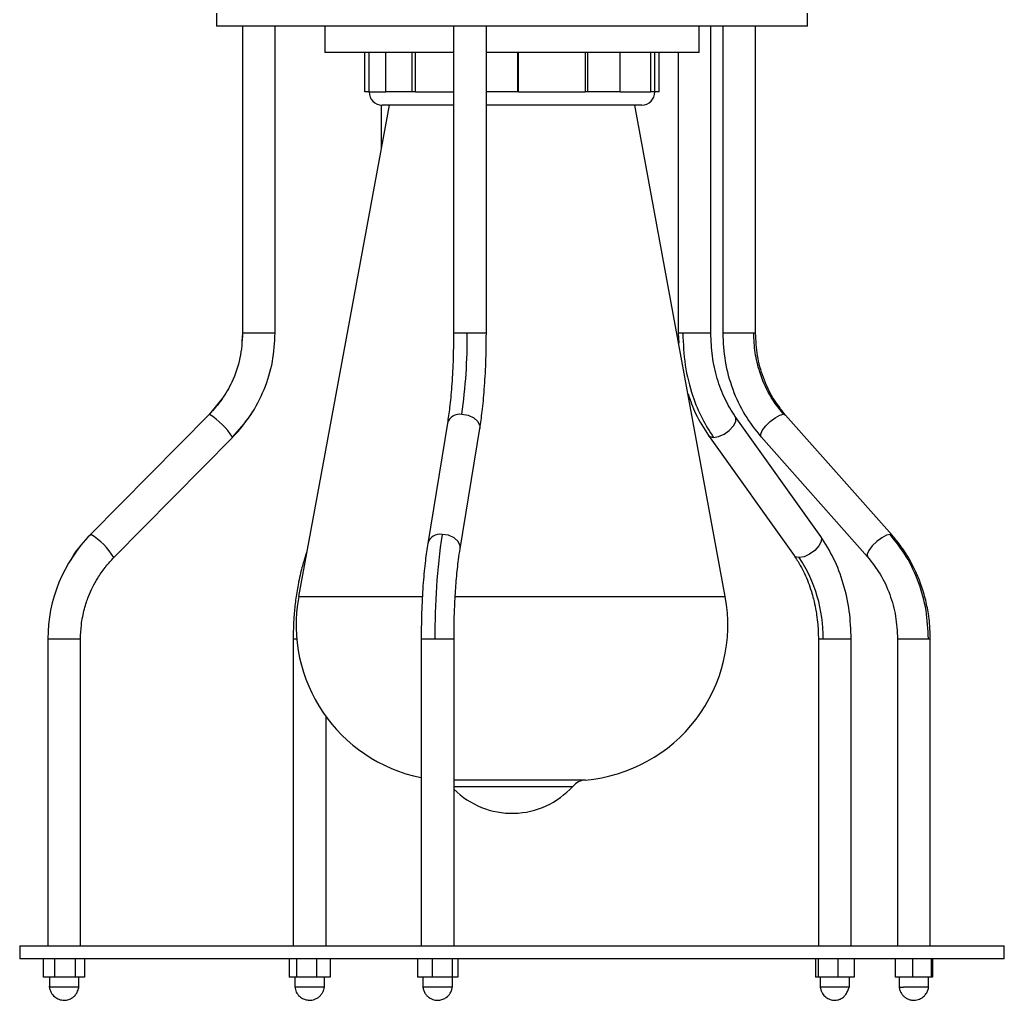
# Model space of a CAD drawing. Header units: millimetres. Extents: x 142 to 1148, y 353 to 845.
# Tile 30 of 139: x 761 to 776, y 353 to 368. Entities that reach past the tile are written whole.
import ezdxf

# ---------------------------------------------------------------- set-up
doc = ezdxf.new("R2010")
doc.units = ezdxf.units.MM

msp = doc.modelspace()

# ---------------------------------------------------------------- linework, layer by layer
at = {"color": 7, "linetype": 'Continuous', "lineweight": 25}
for p, q in [((763.917, 367.965), (763.917, 367.765)), ((772.917, 367.765), (772.917, 367.965)), ((772.917, 367.765), (763.917, 367.765)), ((764.311, 367.765), (764.311, 363.093)), ((764.811, 363.093), (764.811, 367.765)), ((765.567, 367.765), (765.567, 367.365)), ((767.527, 367.765), (767.527, 363.093)), ((768.027, 363.093), (768.027, 367.765)), ((771.267, 367.365), (771.267, 367.765)), ((771.447, 363.093), (771.447, 367.765)), ((771.628, 367.765), (771.628, 363.093)), ((772.128, 363.093), (772.128, 367.765)), ((767.527, 367.365), (765.567, 367.365)), ((766.176, 366.765), (766.176, 367.365)), ((766.243, 366.765), (766.243, 367.365)), ((766.494, 366.765), (766.494, 367.365)), ((766.897, 366.765), (766.897, 367.365)), ((766.948, 366.765), (766.948, 367.365)), ((771.267, 367.365), (768.027, 367.365)), ((768.508, 366.765), (768.508, 367.365)), ((768.515, 366.765), (768.515, 367.365)), ((769.53, 367.365), (769.53, 366.765)), ((769.572, 366.765), (769.572, 367.365)), ((770.066, 366.765), (770.066, 367.365)), ((770.527, 367.365), (770.527, 366.765)), ((770.593, 366.765), (770.593, 367.365)), ((770.658, 366.765), (770.658, 367.365)), ((770.947, 367.365), (770.947, 363.093)), ((766.243, 366.765), (766.176, 366.765)), ((766.897, 366.765), (766.494, 366.765)), ((766.948, 366.765), (766.897, 366.765)), ((768.508, 366.765), (768.027, 366.765)), ((768.515, 366.765), (768.508, 366.765)), ((768.515, 366.765), (769.53, 366.765)), ((769.572, 366.765), (769.53, 366.765)), ((770.066, 366.765), (769.572, 366.765)), ((770.593, 366.765), (770.527, 366.765)), ((770.658, 366.765), (770.593, 366.765)), ((766.544, 366.565), (765.167, 359.081)), ((766.424, 366.565), (766.424, 365.917)), ((767.527, 366.565), (766.44, 366.565)), ((770.394, 366.565), (768.027, 366.565)), ((771.667, 359.081), (770.291, 366.565)), ((764.312, 363.093), (764.3, 362.965)), ((770.947, 363.093), (770.958, 362.94)), ((772.128, 363.093), (772.128, 363.093)), ((764.007, 362.102), (763.803, 361.851)), ((763.804, 361.855), (761.995, 360.026)), ((763.804, 361.855), (763.807, 361.856)), ((773.121, 359.996), (771.818, 361.824)), ((774.207, 360.016), (772.585, 361.845)), ((767.434, 361.719), (767.133, 359.891)), ((762.351, 359.675), (764.159, 361.503)), ((764.16, 361.507), (764.159, 361.503)), ((767.627, 359.81), (767.927, 361.638)), ((771.411, 361.534), (772.714, 359.705)), ((772.211, 361.513), (773.833, 359.685)), ((761.995, 360.026), (761.995, 360.023)), ((761.344, 358.436), (761.344, 353.765)), ((761.344, 358.436), (761.347, 358.436)), ((761.347, 358.455), (761.345, 358.436)), ((761.844, 353.765), (761.844, 358.436)), ((765.084, 358.436), (765.084, 353.765)), ((767.034, 358.436), (767.034, 353.765)), ((767.534, 353.765), (767.534, 358.436)), ((773.085, 358.436), (773.085, 353.765)), ((773.585, 353.765), (773.585, 358.436)), ((774.29, 358.436), (774.29, 353.765)), ((774.79, 353.765), (774.79, 358.436)), ((765.584, 353.765), (765.584, 357.254)), ((760.917, 353.765), (760.917, 353.565)), ((760.917, 353.765), (775.917, 353.765)), ((775.917, 353.565), (775.917, 353.765)), ((775.917, 353.565), (760.917, 353.565)), ((761.277, 353.565), (761.277, 353.285)), ((761.448, 353.565), (761.448, 353.285)), ((761.765, 353.565), (761.765, 353.285)), ((761.911, 353.285), (761.911, 353.565)), ((765.021, 353.565), (765.021, 353.285)), ((765.132, 353.565), (765.132, 353.285)), ((765.445, 353.285), (765.445, 353.565)), ((765.647, 353.565), (765.647, 353.285)), ((766.977, 353.565), (766.977, 353.285)), ((767.199, 353.565), (767.199, 353.285)), ((767.507, 353.565), (767.507, 353.285)), ((767.591, 353.565), (767.591, 353.285)), ((773.039, 353.565), (773.039, 353.285)), ((773.087, 353.285), (773.087, 353.565)), ((773.382, 353.565), (773.382, 353.285)), ((773.631, 353.565), (773.631, 353.285)), ((774.256, 353.565), (774.256, 353.285)), ((774.521, 353.565), (774.521, 353.285)), ((774.805, 353.565), (774.805, 353.285)), ((774.824, 353.565), (774.824, 353.285)), ((761.448, 353.285), (761.277, 353.285)), ((761.369, 353.285), (761.369, 353.135)), ((761.765, 353.285), (761.448, 353.285)), ((761.911, 353.285), (761.765, 353.285)), ((761.819, 353.135), (761.819, 353.285)), ((765.132, 353.285), (765.021, 353.285)), ((765.109, 353.285), (765.109, 353.135)), ((765.445, 353.285), (765.132, 353.285)), ((765.647, 353.285), (765.445, 353.285)), ((765.559, 353.135), (765.559, 353.285)), ((767.199, 353.285), (766.977, 353.285)), ((767.059, 353.285), (767.059, 353.135)), ((767.507, 353.285), (767.199, 353.285)), ((767.591, 353.285), (767.507, 353.285)), ((767.509, 353.135), (767.509, 353.285)), ((773.087, 353.285), (773.039, 353.285)), ((773.382, 353.285), (773.087, 353.285)), ((773.11, 353.285), (773.11, 353.135)), ((773.631, 353.285), (773.382, 353.285)), ((773.56, 353.135), (773.56, 353.285)), ((774.521, 353.285), (774.256, 353.285)), ((774.315, 353.285), (774.315, 353.135)), ((774.805, 353.285), (774.521, 353.285)), ((774.765, 353.135), (774.765, 353.285)), ((774.824, 353.285), (774.805, 353.285)), ((761.819, 353.135), (761.369, 353.135))]:
    msp.add_line(p, q, dxfattribs=at)
at = {"color": 8, "linetype": 'Continuous', "lineweight": 25}
for p, q in [((766.243, 366.765), (766.494, 366.765)), ((766.948, 366.765), (767.527, 366.765)), ((770.066, 366.765), (770.527, 366.765)), ((764.313, 363.093), (764.311, 363.093)), ((764.811, 363.093), (764.313, 363.093)), ((767.736, 363.093), (767.527, 363.093)), ((768.027, 363.093), (767.736, 363.093)), ((771.019, 363.093), (770.947, 363.093)), ((771.447, 363.093), (771.019, 363.093)), ((772.1, 363.093), (771.628, 363.093)), ((772.128, 363.093), (772.1, 363.093)), ((772.555, 361.856), (772.585, 361.845)), ((761.998, 360.027), (761.995, 360.026)), ((774.207, 360.016), (774.177, 360.027)), ((765.167, 359.081), (767.049, 359.081)), ((767.553, 359.081), (771.667, 359.081)), ((761.347, 358.436), (761.844, 358.436)), ((765.084, 358.436), (765.138, 358.436)), ((767.034, 358.436), (767.243, 358.436)), ((767.243, 358.436), (767.534, 358.436)), ((773.085, 358.436), (773.157, 358.436)), ((773.157, 358.436), (773.585, 358.436)), ((774.29, 358.436), (774.762, 358.436)), ((774.762, 358.436), (774.79, 358.436)), ((767.534, 356.288), (769.539, 356.288)), ((767.534, 356.191), (769.343, 356.191))]:
    msp.add_line(p, q, dxfattribs=at)
at = {"color": 8, "linetype": 'Continuous', "lineweight": 25, "flags": 128}
for points in [[(767.651, 361.856), (767.748, 361.842), (767.834, 361.804), (767.897, 361.747), (767.927, 361.679), (767.927, 361.638)], [(771.488, 361.502), (771.565, 361.516), (771.649, 361.554), (771.728, 361.611), (771.79, 361.679), (771.825, 361.747), (771.827, 361.804), (771.818, 361.824)], [(772.211, 361.513), (772.209, 361.516), (772.206, 361.554), (772.231, 361.611), (772.283, 361.679), (772.351, 361.747), (772.427, 361.804), (772.499, 361.842), (772.555, 361.856)], [(771.411, 361.534), (771.431, 361.516), (771.488, 361.502)], [(767.627, 359.81), (767.627, 359.851), (767.597, 359.918), (767.534, 359.976), (767.448, 360.014), (767.351, 360.027)], [(774.177, 360.027), (774.121, 360.014), (774.05, 359.976), (773.974, 359.918), (773.905, 359.851), (773.854, 359.783), (773.828, 359.726), (773.831, 359.687), (773.833, 359.685)], [(773.121, 359.996), (773.131, 359.976), (773.128, 359.918), (773.093, 359.851), (773.031, 359.783), (772.952, 359.726), (772.868, 359.687), (772.792, 359.674)], [(772.792, 359.674), (772.734, 359.687), (772.714, 359.705)]]:
    msp.add_lwpolyline(points, dxfattribs=at)
at = {"color": 7, "linetype": 'Continuous', "lineweight": 25}
for centre, radius, start, end in [((766.44, 366.765), 0.2, 180, 270), ((770.394, 366.765), 0.2, 270, 0), ((759.682, 363.02), 8.054, 351.6913, 0.5234), ((762.558, 363.082), 2.247, 315.3302, 328.3679), ((763.609, 358.438), 2.263, 135.3961, 180.0544), ((777.598, 358.531), 10.355, 171.6913, 180.5234), ((771.004, 358.473), 2.153, 359.0096, 33.8846), ((767.501, 358.651), 2.372, 169.5807, 258.6531), ((769.334, 358.651), 2.372, 274.9651, 10.4193), ((769.565, 355.989), 0.3, 94.9651, 137.7866), ((768.417, 357.031), 1.25, 225.0263, 317.7866)]:
    msp.add_arc(centre, radius, start, end, dxfattribs=at)
at = {"color": 8, "linetype": 'Continuous', "lineweight": 25}
for centre, radius, start, end in [((763.224, 360.911), 1.11, 32.451, 58.3102), ((767.621, 361.662), 0.196, 81.144, 162.9493), ((761.47, 359.146), 1.028, 30.9642, 59.0376), ((767.321, 359.834), 0.196, 81.1125, 163.2029)]:
    msp.add_arc(centre, radius, start, end, dxfattribs=at)
at = {"color": 7, "linetype": 'Continuous', "lineweight": 25}
for points, knots in [([(764.313, 363.093), (764.306, 362.966), (764.29, 362.709), (764.169, 362.368), (764.007, 362.079), (763.873, 361.93), (763.807, 361.856)], [0, 0, 0, 0, 0.27761, 0.560579, 0.78239, 1, 1, 1, 1]), ([(764.16, 361.507), (764.256, 361.616), (764.45, 361.835), (764.652, 362.23), (764.785, 362.654), (764.801, 362.948), (764.809, 363.093)], [0, 0, 0, 0, 0.247624, 0.500066, 0.752475, 1, 1, 1, 1]), ([(767.527, 363.093), (767.525, 362.947), (767.522, 362.665), (767.5, 362.282), (767.47, 361.964), (767.445, 361.797), (767.434, 361.719)], [0, 0, 0, 0, 0.285934, 0.551586, 0.790694, 1, 1, 1, 1]), ([(767.927, 361.639), (767.94, 361.724), (767.967, 361.905), (767.998, 362.243), (768.022, 362.646), (768.025, 362.941), (768.027, 363.093)], [0, 0, 0, 0, 0.210813, 0.450443, 0.715573, 1, 1, 1, 1]), ([(771.019, 363.093), (771.026, 362.93), (771.041, 362.599), (771.153, 362.161), (771.303, 361.789), (771.427, 361.597), (771.488, 361.502)], [0, 0, 0, 0, 0.27761, 0.560579, 0.78239, 1, 1, 1, 1]), ([(771.818, 361.824), (771.763, 361.91), (771.653, 362.083), (771.537, 362.398), (771.461, 362.738), (771.452, 362.975), (771.447, 363.093)], [0, 0, 0, 0, 0.246204, 0.498127, 0.751001, 1, 1, 1, 1]), ([(771.628, 363.093), (771.635, 362.949), (771.65, 362.657), (771.769, 362.235), (771.95, 361.841), (772.124, 361.622), (772.21, 361.514)], [0, 0, 0, 0, 0.247165, 0.499461, 0.752031, 1, 1, 1, 1]), ([(772.555, 361.856), (772.48, 361.951), (772.329, 362.144), (772.192, 362.472), (772.113, 362.792), (772.104, 362.993), (772.1, 363.093)], [0, 0, 0, 0, 0.27761, 0.560579, 0.78239, 1, 1, 1, 1]), ([(772.585, 361.844), (772.518, 361.929), (772.382, 362.101), (772.239, 362.412), (772.145, 362.746), (772.134, 362.978), (772.128, 363.093)], [0, 0, 0, 0, 0.247079, 0.499321, 0.751907, 1, 1, 1, 1]), ([(771.1, 362.169), (771.135, 362.066), (771.215, 361.833), (771.341, 361.641), (771.411, 361.534)], [0, 0, 0, 0, 0.441846, 1, 1, 1, 1]), ([(761.995, 360.023), (761.893, 359.917), (761.776, 359.794), (761.699, 359.644), (761.688, 359.623)], [0, 0, 0, 0, 0.8587715, 1, 1, 1, 1]), ([(774.762, 358.436), (774.755, 358.582), (774.74, 358.877), (774.621, 359.302), (774.438, 359.698), (774.264, 359.918), (774.177, 360.027)], [0, 0, 0, 0, 0.247575, 0.5, 0.752425, 1, 1, 1, 1]), ([(774.79, 358.436), (774.788, 358.514), (774.785, 358.642), (774.763, 358.809), (774.74, 358.939), (774.713, 359.058), (774.678, 359.178), (774.641, 359.288), (774.601, 359.388), (774.556, 359.49), (774.501, 359.599), (774.43, 359.72), (774.336, 359.862), (774.255, 359.959), (774.207, 360.016)], [0, 0, 0, 0, 0.132587, 0.220802, 0.288628, 0.358764, 0.431455, 0.504434, 0.561436, 0.618605, 0.699078, 0.774483, 0.866153, 1, 1, 1, 1]), ([(767.133, 359.89), (767.121, 359.805), (767.094, 359.624), (767.062, 359.286), (767.039, 358.884), (767.035, 358.589), (767.034, 358.436)], [0, 0, 0, 0, 0.210813, 0.450443, 0.715573, 1, 1, 1, 1]), ([(773.585, 358.436), (773.579, 358.578), (773.568, 358.864), (773.473, 359.28), (773.329, 359.67), (773.19, 359.888), (773.121, 359.996)], [0, 0, 0, 0, 0.246404, 0.498456, 0.751292, 1, 1, 1, 1]), ([(765.293, 359.766), (765.291, 359.761), (765.273, 359.715), (765.248, 359.632), (765.215, 359.517), (765.186, 359.399), (765.16, 359.272), (765.138, 359.144), (765.121, 359.028), (765.108, 358.915), (765.097, 358.791), (765.086, 358.632), (765.085, 358.51), (765.084, 358.436)], [0, 0, 0, 0, 0.013056, 0.126587, 0.20458, 0.294639, 0.407455, 0.495853, 0.58089, 0.662913, 0.742205, 0.845139, 1, 1, 1, 1]), ([(767.534, 358.436), (767.534, 358.506), (767.535, 358.622), (767.538, 358.773), (767.545, 358.963), (767.556, 359.158), (767.571, 359.359), (767.586, 359.505), (767.604, 359.659), (767.618, 359.755), (767.627, 359.81)], [0, 0, 0, 0, 0.13705, 0.226479, 0.297141, 0.516554, 0.626492, 0.736364, 0.849865, 1, 1, 1, 1]), ([(772.714, 359.705), (772.747, 359.656), (772.804, 359.571), (772.875, 359.432), (772.931, 359.299), (772.976, 359.17), (773.014, 359.035), (773.04, 358.916), (773.062, 358.785), (773.08, 358.632), (773.083, 358.509), (773.085, 358.436)], [0, 0, 0, 0, 0.146208, 0.256496, 0.367199, 0.476563, 0.563239, 0.674319, 0.740611, 0.846434, 1, 1, 1, 1]), ([(762.217, 359.522), (762.221, 359.527), (762.262, 359.582), (762.309, 359.631), (762.351, 359.675)], [0, 0, 0, 0, 0.107228, 1, 1, 1, 1]), ([(773.833, 359.685), (773.9, 359.6), (774.037, 359.428), (774.18, 359.118), (774.273, 358.783), (774.285, 358.551), (774.29, 358.436)], [0, 0, 0, 0, 0.247079, 0.499321, 0.751907, 1, 1, 1, 1]), ([(761.844, 358.436), (761.846, 358.507), (761.85, 358.621), (761.875, 358.772), (761.901, 358.889), (761.932, 358.99), (761.972, 359.103), (762.027, 359.226), (762.094, 359.346), (762.158, 359.444), (762.197, 359.495), (762.217, 359.522)], [0, 0, 0, 0, 0.180813, 0.291414, 0.392365, 0.486638, 0.562016, 0.700433, 0.833551, 0.914932, 1, 1, 1, 1]), ([(761.368, 353.151), (761.368, 353.143), (761.369, 353.128), (761.377, 353.093), (761.398, 353.041), (761.445, 352.984), (761.515, 352.944), (761.591, 352.93), (761.661, 352.942), (761.715, 352.967), (761.755, 353), (761.782, 353.035), (761.801, 353.071), (761.811, 353.1), (761.818, 353.128), (761.82, 353.143), (761.82, 353.151)], [0, 0, 0, 0, 0.036201, 0.075255, 0.155177, 0.275794, 0.382643, 0.495533, 0.597725, 0.682799, 0.744016, 0.826999, 0.872369, 0.917417, 0.960341, 1, 1, 1, 1]), ([(765.108, 353.138), (765.114, 353.111), (765.125, 353.057), (765.176, 352.993), (765.235, 352.954), (765.3, 352.934), (765.36, 352.934), (765.415, 352.948), (765.459, 352.97), (765.499, 353.004), (765.53, 353.045), (765.551, 353.091), (765.557, 353.123), (765.559, 353.138)], [0, 0, 0, 0, 0.122521, 0.246818, 0.355405, 0.440712, 0.552028, 0.620996, 0.696272, 0.774962, 0.853759, 0.929556, 1, 1, 1, 1]), ([(765.492, 353.135), (765.472, 353.135), (765.432, 353.135), (765.37, 353.135), (765.319, 353.135), (765.27, 353.135), (765.21, 353.135), (765.154, 353.135), (765.116, 353.135), (765.111, 353.135), (765.109, 353.135)], [0, 0, 0, 0, 0.1437668, 0.2875336, 0.3586423, 0.429751, 0.5735175, 0.7172844, 0.8610514, 1, 1, 1, 1]), ([(765.558, 353.135), (765.559, 353.135), (765.563, 353.135), (765.547, 353.135), (765.52, 353.135), (765.497, 353.135), (765.492, 353.135)], [0, 0, 0, 0, 0.012208, 0.43652, 0.860832, 1, 1, 1, 1]), ([(767.058, 353.144), (767.06, 353.127), (767.066, 353.092), (767.089, 353.043), (767.119, 353.004), (767.164, 352.966), (767.225, 352.938), (767.299, 352.932), (767.364, 352.946), (767.413, 352.973), (767.45, 353.005), (767.479, 353.044), (767.502, 353.094), (767.507, 353.128), (767.51, 353.144)], [0, 0, 0, 0, 0.07775, 0.159025, 0.234293, 0.297527, 0.416467, 0.524128, 0.620235, 0.706536, 0.766092, 0.840851, 0.921947, 1, 1, 1, 1]), ([(767.442, 353.135), (767.422, 353.135), (767.382, 353.135), (767.307, 353.135), (767.231, 353.135), (767.172, 353.135), (767.132, 353.135), (767.098, 353.135), (767.066, 353.135), (767.061, 353.135), (767.059, 353.135)], [0, 0, 0, 0, 0.1431273, 0.2862546, 0.4293813, 0.572509, 0.6433018, 0.7140943, 0.8572206, 1, 1, 1, 1]), ([(767.509, 353.135), (767.509, 353.135), (767.513, 353.135), (767.498, 353.135), (767.471, 353.135), (767.447, 353.135), (767.442, 353.135)], [0, 0, 0, 0, 0.005278, 0.432604, 0.859923, 1, 1, 1, 1]), ([(773.559, 353.135), (773.557, 353.135), (773.554, 353.135), (773.525, 353.135), (773.484, 353.135), (773.433, 353.135), (773.359, 353.135), (773.282, 353.135), (773.211, 353.135), (773.154, 353.135), (773.123, 353.135), (773.114, 353.135), (773.11, 353.135), (773.111, 353.135), (773.112, 353.135)], [0, 0, 0, 0, 0.096546, 0.203883, 0.252667, 0.360004, 0.46734, 0.574678, 0.682014, 0.789351, 0.896689, 0.949779, 0.976255, 1, 1, 1, 1]), ([(773.113, 353.134), (773.114, 353.131), (773.116, 353.12), (773.12, 353.102), (773.129, 353.072), (773.144, 353.039), (773.167, 353.008), (773.196, 352.981), (773.239, 352.954), (773.299, 352.933), (773.357, 352.934), (773.394, 352.942), (773.422, 352.951), (773.458, 352.971), (773.496, 353.01), (773.523, 353.055), (773.54, 353.093), (773.549, 353.117), (773.553, 353.13), (773.554, 353.134)], [0, 0, 0, 0, 0.017706, 0.050088, 0.084711, 0.155275, 0.219584, 0.275015, 0.330663, 0.443859, 0.554505, 0.582792, 0.61515, 0.693348, 0.786017, 0.88275, 0.929075, 0.972278, 1, 1, 1, 1]), ([(774.315, 353.14), (774.318, 353.122), (774.324, 353.087), (774.348, 353.039), (774.378, 353.001), (774.414, 352.971), (774.456, 352.949), (774.507, 352.935), (774.571, 352.933), (774.636, 352.952), (774.691, 352.989), (774.729, 353.033), (774.757, 353.086), (774.763, 353.122), (774.766, 353.14)], [0, 0, 0, 0, 0.081028, 0.162465, 0.236848, 0.297238, 0.371649, 0.44639, 0.532223, 0.658302, 0.740601, 0.829089, 0.917426, 1, 1, 1, 1]), ([(774.316, 353.135), (774.319, 353.135), (774.324, 353.135), (774.361, 353.135), (774.38, 353.135)], [0, 0, 0, 0, 0.492097, 1, 1, 1, 1]), ([(774.765, 353.135), (774.765, 353.135), (774.771, 353.135), (774.75, 353.135), (774.703, 353.135), (774.627, 353.135), (774.539, 353.135), (774.449, 353.135), (774.403, 353.135), (774.38, 353.135)], [0, 0, 0, 0, 0.0055206, 0.1712672, 0.3370137, 0.5027603, 0.6685069, 0.8342534, 1, 1, 1, 1])]:
    msp.add_open_spline(points, degree=3, knots=knots, dxfattribs=at)

doc.saveas('drawing.dxf')
